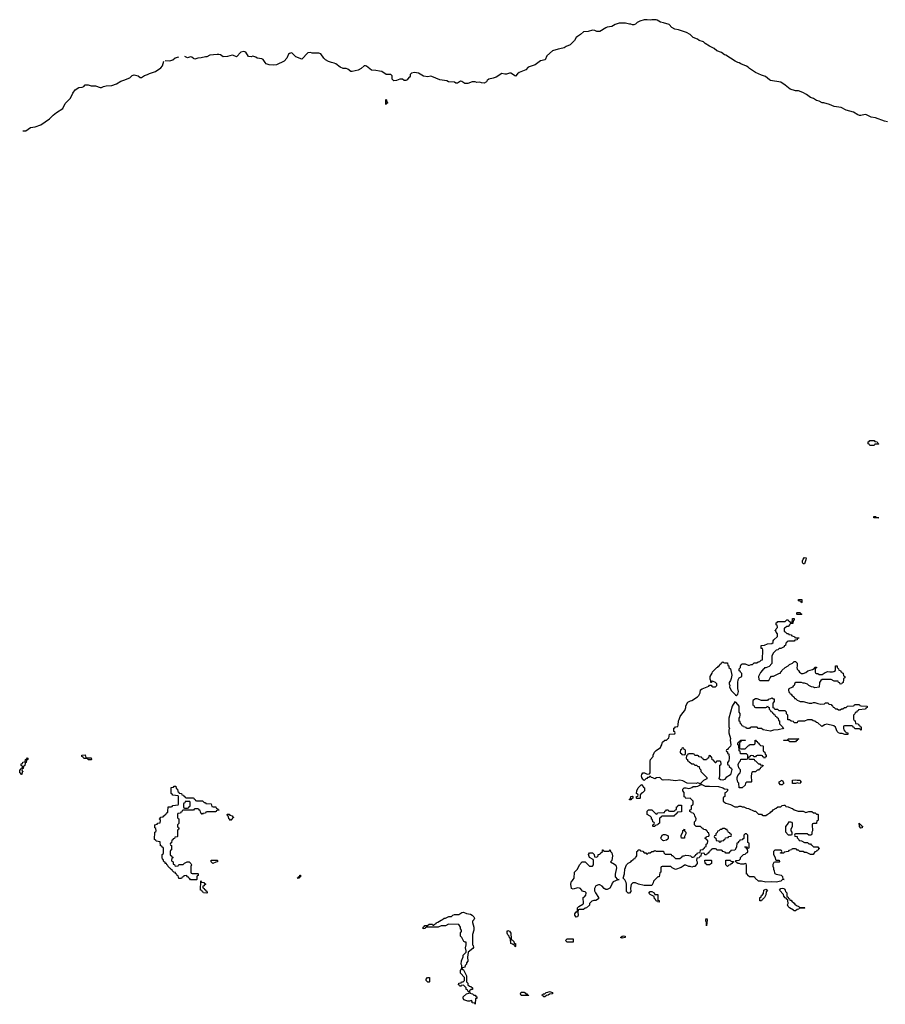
# Model space of a CAD drawing. Header units: inches. Extents: x 2777885 to 2884230, y 684484 to 829189.
# Tile 197 of 239: x 2835146 to 2846820, y 815909 to 829189. Entities that reach past the tile are written whole.
import ezdxf

# ---------------------------------------------------------------- set-up
doc = ezdxf.new("R2010")
doc.units = ezdxf.units.IN
doc.header["$MEASUREMENT"] = 0
for name, color, linetype in [('C8831', 7, 'Continuous'), ('C8832', 7, 'Continuous'), ('C8841', 7, 'Continuous'), ('C8842', 7, 'Continuous')]:
    doc.layers.add(name, color=color, linetype=linetype)

msp = doc.modelspace()

# ---------------------------------------------------------------- linework, layer by layer
at = {"layer": 'C8831', "color": 6}
for points in [[(2835170, 819008), (2835162, 819022), (2835146, 819030), (2835146, 819070), (2835162, 819078), (2835167, 819093), (2835182, 819098), (2835186, 819110), (2835182, 819122), (2835166, 819130), (2835166, 819150), (2835182, 819158), (2835190, 819174), (2835222, 819178), (2835226, 819210), (2835242, 819218), (2835250, 819234), (2835254, 819230), (2835254, 819210), (2835238, 819202), (2835232, 819168), (2835218, 819162), (2835214, 819130), (2835198, 819122), (2835194, 819090), (2835178, 819082), (2835174, 819070), (2835178, 819058), (2835194, 819050), (2835178, 819042), (2835174, 819010)], [(2836110, 819206), (2836068, 819208), (2836062, 819222), (2836050, 819226), (2836010, 819226), (2836002, 819242), (2835986, 819250), (2835986, 819270), (2836030, 819272), (2836038, 819238), (2836053, 819233), (2836112, 819232), (2836114, 819210)], [(2837610, 818468), (2837602, 818482), (2837590, 818486), (2837582, 818522), (2837570, 818526), (2837562, 818542), (2837550, 818546), (2837510, 818546), (2837498, 818542), (2837490, 818526), (2837350, 818526), (2837338, 818522), (2837333, 818507), (2837318, 818502), (2837313, 818487), (2837278, 818482), (2837274, 818470), (2837274, 818430), (2837278, 818418), (2837292, 818410), (2837291, 818349), (2837274, 818330), (2837274, 818310), (2837278, 818298), (2837294, 818290), (2837294, 818270), (2837278, 818262), (2837274, 818250), (2837274, 818170), (2837270, 818166), (2837238, 818162), (2837233, 818147), (2837218, 818142), (2837213, 818127), (2837198, 818122), (2837193, 818087), (2837178, 818082), (2837174, 818070), (2837178, 818058), (2837194, 818050), (2837194, 817990), (2837178, 817982), (2837174, 817970), (2837174, 817930), (2837178, 817918), (2837193, 817913), (2837198, 817898), (2837214, 817890), (2837198, 817882), (2837194, 817850), (2837198, 817838), (2837214, 817830), (2837218, 817798), (2837233, 817793), (2837238, 817778), (2837250, 817774), (2837282, 817778), (2837290, 817794), (2837350, 817794), (2837368, 817812), (2837406, 817830), (2837432, 817830), (2837452, 817810), (2837462, 817790), (2837453, 817767), (2837452, 817750), (2837453, 817693), (2837458, 817678), (2837470, 817674), (2837550, 817674), (2837554, 817670), (2837552, 817648), (2837538, 817642), (2837534, 817630), (2837534, 817590), (2837530, 817586), (2837448, 817588), (2837442, 817602), (2837426, 817610), (2837422, 817622), (2837407, 817627), (2837402, 817642), (2837390, 817646), (2837358, 817642), (2837353, 817627), (2837338, 817622), (2837330, 817606), (2837290, 817606), (2837282, 817642), (2837270, 817646), (2837266, 817666), (2837248, 817670), (2837246, 817686), (2837226, 817690), (2837206, 817710), (2837202, 817722), (2837186, 817730), (2837182, 817742), (2837170, 817746), (2837150, 817766), (2837146, 817786), (2837130, 817788), (2837126, 817806), (2837110, 817808), (2837106, 817826), (2837088, 817830), (2837082, 817862), (2837070, 817866), (2837066, 817890), (2837066, 817930), (2837082, 817938), (2837086, 817950), (2837086, 818010), (2837082, 818022), (2837068, 818028), (2837062, 818042), (2837047, 818047), (2837042, 818102), (2836988, 818108), (2836982, 818122), (2836966, 818130), (2836968, 818230), (2836982, 818238), (2836986, 818250), (2836982, 818282), (2836968, 818290), (2836968, 818330), (2837002, 818338), (2837010, 818354), (2837042, 818358), (2837046, 818390), (2837042, 818402), (2837030, 818406), (2837028, 818412), (2837042, 818418), (2837050, 818434), (2837082, 818438), (2837088, 818452), (2837102, 818458), (2837106, 818470), (2837122, 818478), (2837130, 818494), (2837142, 818498), (2837146, 818510), (2837147, 818573), (2837190, 818574), (2837202, 818578), (2837210, 818592), (2837282, 818598), (2837286, 818610), (2837286, 818710), (2837282, 818722), (2837210, 818728), (2837202, 818742), (2837188, 818750), (2837188, 818830), (2837190, 818834), (2837222, 818838), (2837230, 818852), (2837254, 818850), (2837258, 818818), (2837272, 818810), (2837278, 818778), (2837294, 818770), (2837298, 818758), (2837330, 818752), (2837334, 818734), (2837354, 818730), (2837358, 818718), (2837372, 818712), (2837378, 818698), (2837390, 818694), (2837487, 818693), (2837494, 818690), (2837498, 818678), (2837514, 818670), (2837518, 818658), (2837530, 818654), (2837610, 818652), (2837632, 818632), (2837654, 818630), (2837658, 818618), (2837730, 818611), (2837738, 818578), (2837753, 818573), (2837790, 818571), (2837794, 818554), (2837814, 818550), (2837818, 818538), (2837834, 818530), (2837830, 818526), (2837798, 818522), (2837794, 818510), (2837787, 818507), (2837670, 818506), (2837658, 818502), (2837650, 818486), (2837618, 818482)], [(2837430, 818646), (2837390, 818646), (2837378, 818642), (2837373, 818627), (2837358, 818622), (2837354, 818610), (2837354, 818570), (2837358, 818558), (2837370, 818554), (2837410, 818554), (2837422, 818558), (2837427, 818573), (2837442, 818578), (2837446, 818590), (2837446, 818630), (2837442, 818642)], [(2837990, 818386), (2837982, 818402), (2837968, 818410), (2837962, 818442), (2837948, 818450), (2837946, 818470), (2837950, 818474), (2837970, 818472), (2837978, 818458), (2838014, 818450), (2838018, 818438), (2838034, 818430), (2838018, 818422), (2838010, 818406), (2837998, 818402)], [(2837750, 817809), (2837728, 817830), (2837730, 817851), (2837810, 817854), (2837814, 817850), (2837814, 817830), (2837790, 817828)], [(2837670, 817406), (2837626, 817410), (2837622, 817422), (2837610, 817426), (2837602, 817442), (2837586, 817450), (2837588, 817572), (2837594, 817570), (2837598, 817558), (2837630, 817552), (2837638, 817538), (2837652, 817532), (2837650, 817526), (2837638, 817522), (2837630, 817506), (2837618, 817502), (2837614, 817490), (2837618, 817478), (2837634, 817470), (2837638, 817458), (2837650, 817454), (2837658, 817438), (2837670, 817434), (2837674, 817410)], [(2838910, 817608), (2838886, 817610), (2838902, 817618), (2838906, 817630), (2838922, 817638), (2838926, 817650), (2838932, 817652), (2838934, 817630), (2838918, 817622)]]:
    msp.add_lwpolyline(points, close=True, dxfattribs=at)
at = {"layer": 'C8832', "color": 6}
for points in [[(2840000, 828495), (2839950, 828505), (2839890, 828509), (2839824, 828564), (2839810, 828569), (2839790, 828569), (2839750, 828533), (2839710, 828510), (2839630, 828489), (2839610, 828489), (2839570, 828521), (2839550, 828529), (2839510, 828529), (2839470, 828550), (2839410, 828596), (2839385, 828605), (2839350, 828610), (2839310, 828624), (2839270, 828650), (2839249, 828670), (2839209, 828729), (2839179, 828739), (2839130, 828736), (2839090, 828739), (2839070, 828747), (2839030, 828741), (2838950, 828655), (2838869, 828690), (2838820, 828740), (2838810, 828744), (2838785, 828735), (2838770, 828724), (2838750, 828670), (2838711, 828630), (2838610, 828580), (2838570, 828577), (2838510, 828582), (2838470, 828594), (2838455, 828610), (2838431, 828651), (2838410, 828662), (2838350, 828670), (2838330, 828682), (2838290, 828696), (2838269, 828689), (2838233, 828693), (2838197, 828750), (2838170, 828761), (2838128, 828752), (2838070, 828689), (2838030, 828707), (2838010, 828710), (2837950, 828692), (2837890, 828690), (2837854, 828714), (2837830, 828722), (2837810, 828721), (2837711, 828709), (2837672, 828690), (2837650, 828689), (2837593, 828673), (2837550, 828670), (2837510, 828659), (2837490, 828665), (2837466, 828686), (2837450, 828689), (2837410, 828674), (2837374, 828694)], [(2835190, 827689), (2835230, 827689), (2835290, 827736), (2835355, 827745), (2835430, 827773), (2835550, 827850), (2835597, 827903), (2835642, 827938), (2835730, 827990), (2835761, 828059), (2835830, 828130), (2835862, 828198), (2835895, 828245), (2835944, 828276), (2835990, 828281), (2836011, 828290), (2836031, 828309), (2836070, 828309), (2836110, 828295), (2836150, 828299), (2836170, 828297), (2836230, 828273), (2836250, 828273), (2836274, 828286), (2836310, 828298), (2836390, 828302), (2836450, 828322), (2836510, 828362), (2836550, 828372), (2836630, 828407), (2836663, 828437), (2836690, 828447), (2836742, 828430), (2836770, 828409), (2836790, 828409), (2836830, 828437), (2836870, 828450), (2836895, 828465), (2836976, 828490), (2837050, 828538), (2837072, 828568), (2837088, 828630)], [(2837110, 828640), (2837170, 828634), (2837183, 828637), (2837210, 828649), (2837243, 828677), (2837291, 828690)]]:
    msp.add_lwpolyline(points, dxfattribs=at)
at = {"layer": 'C8841', "color": 6}
for points in [[(2845033, 820000), (2845034, 819950), (2845038, 819938), (2845053, 819933), (2845058, 819918), (2845070, 819914), (2845210, 819914), (2845222, 819918), (2845230, 819934), (2845238, 819918), (2845253, 819913), (2845254, 819890), (2845273, 819873), (2845278, 819858), (2845293, 819853), (2845298, 819838), (2845313, 819833), (2845318, 819818), (2845330, 819814), (2845334, 819794), (2845352, 819792), (2845358, 819778), (2845374, 819770), (2845378, 819738), (2845394, 819730), (2845394, 819690), (2845434, 819650), (2845438, 819638), (2845452, 819630), (2845374, 819610), (2845313, 819607), (2845270, 819592), (2845173, 819613), (2845150, 819629), (2845106, 819630), (2845090, 819646), (2845010, 819646), (2844998, 819642), (2844990, 819628), (2844950, 819628), (2844942, 819642), (2844906, 819650), (2844902, 819662), (2844890, 819666), (2844882, 819682), (2844866, 819690), (2844862, 819722), (2844850, 819726), (2844849, 819770), (2844859, 819781), (2844864, 819810), (2844862, 819830), (2844849, 819851), (2844849, 819930), (2844810, 819978), (2844790, 819988), (2844753, 819930), (2844711, 819769), (2844711, 819651), (2844718, 819630), (2844711, 819609), (2844711, 819570), (2844730, 819494), (2844728, 819470), (2844736, 819410), (2844730, 819389), (2844699, 819361), (2844690, 819346), (2844678, 819342), (2844674, 819330), (2844678, 819318), (2844690, 819314), (2844693, 819293), (2844711, 819289), (2844714, 819230), (2844711, 819191), (2844694, 819170), (2844694, 819150), (2844698, 819138), (2844710, 819134), (2844715, 819115), (2844745, 819090), (2844750, 819074), (2844730, 819005), (2844673, 818967), (2844650, 818941), (2844631, 818930), (2844598, 818938), (2844578, 818950), (2844588, 818990), (2844588, 819132), (2844602, 819138), (2844606, 819150), (2844602, 819182), (2844590, 819186), (2844550, 819186), (2844538, 819182), (2844533, 819167), (2844527, 819167), (2844522, 819182), (2844507, 819187), (2844502, 819202), (2844487, 819207), (2844482, 819242), (2844467, 819247), (2844462, 819262), (2844450, 819266), (2844438, 819262), (2844434, 819230), (2844418, 819222), (2844410, 819206), (2844370, 819206), (2844362, 819222), (2844346, 819230), (2844342, 819242), (2844308, 819248), (2844302, 819262), (2844290, 819266), (2844250, 819266), (2844242, 819282), (2844230, 819286), (2844170, 819286), (2844158, 819282), (2844153, 819267), (2844138, 819262), (2844134, 819230), (2844138, 819218), (2844152, 819212), (2844154, 819194), (2844172, 819190), (2844174, 819174), (2844190, 819172), (2844210, 819152), (2844234, 819150), (2844253, 819133), (2844272, 819132), (2844290, 819114), (2844310, 819114), (2844314, 819090), (2844332, 819070), (2844334, 819050), (2844414, 818970), (2844414, 818950), (2844370, 818929), (2844332, 818890), (2844334, 818874), (2844346, 818874), (2844391, 818851), (2844450, 818853), (2844570, 818847), (2844631, 818830), (2844650, 818816), (2844692, 818810), (2844690, 818786), (2844670, 818766), (2844658, 818762), (2844654, 818750), (2844654, 818710), (2844638, 818702), (2844634, 818690), (2844634, 818650), (2844654, 818630), (2844670, 818622), (2844730, 818605), (2844790, 818572), (2844830, 818572), (2844850, 818582), (2844870, 818582), (2844890, 818572), (2844914, 818570), (2844950, 818552), (2844974, 818550), (2845050, 818514), (2845070, 818514), (2845110, 818474), (2845152, 818472), (2845158, 818458), (2845170, 818454), (2845210, 818454), (2845226, 818470), (2845268, 818492), (2845276, 818504), (2845300, 818520), (2845309, 818531), (2845350, 818552), (2845370, 818572), (2845410, 818574), (2845428, 818592), (2845450, 818594), (2845470, 818594), (2845478, 818578), (2845510, 818572), (2845550, 818552), (2845570, 818551), (2845591, 818531), (2845647, 818513), (2845710, 818512), (2845750, 818494), (2845789, 818511), (2845830, 818511), (2845853, 818493), (2845874, 818490), (2845890, 818474), (2845910, 818474), (2845914, 818470), (2845913, 818393), (2845910, 818386), (2845898, 818382), (2845894, 818350), (2845890, 818346), (2845850, 818346), (2845838, 818342), (2845834, 818330), (2845838, 818250), (2845831, 818230), (2845831, 818210), (2845824, 818196), (2845810, 818188), (2845790, 818188), (2845767, 818207), (2845610, 818206), (2845598, 818202), (2845594, 818190), (2845598, 818178), (2845632, 818172), (2845633, 818153), (2845654, 818130), (2845658, 818118), (2845690, 818112), (2845730, 818092), (2845772, 818092), (2845790, 818074), (2845810, 818074), (2845818, 818058), (2845830, 818054), (2845850, 818034), (2845910, 818034), (2845918, 818018), (2845930, 818014), (2845932, 818008), (2845918, 818002), (2845913, 817987), (2845898, 817982), (2845894, 817970), (2845870, 817966), (2845848, 817928), (2845810, 817928), (2845756, 817956), (2845730, 817958), (2845710, 817968), (2845668, 817968), (2845650, 817986), (2845630, 817986), (2845622, 818002), (2845610, 818006), (2845570, 818006), (2845558, 818002), (2845554, 817990), (2845518, 817982), (2845512, 817968), (2845458, 817962), (2845450, 817946), (2845407, 817947), (2845407, 817953), (2845422, 817958), (2845426, 817970), (2845422, 817982), (2845410, 817986), (2845330, 817986), (2845314, 817970), (2845314, 817930), (2845334, 817890), (2845338, 817858), (2845350, 817854), (2845390, 817854), (2845392, 817830), (2845390, 817826), (2845330, 817826), (2845318, 817822), (2845304, 817796), (2845302, 817770), (2845311, 817751), (2845312, 817730), (2845322, 817710), (2845324, 817684), (2845332, 817672), (2845350, 817662), (2845414, 817650), (2845432, 817632), (2845438, 817598), (2845454, 817590), (2845430, 817588), (2845412, 817570), (2845350, 817557), (2845290, 817561), (2845210, 817555), (2845150, 817569), (2845110, 817569), (2845066, 817610), (2845062, 817622), (2845047, 817627), (2844988, 817628), (2844967, 817647), (2844962, 817662), (2844950, 817666), (2844947, 817787), (2844942, 817802), (2844930, 817806), (2844910, 817798), (2844870, 817798), (2844847, 817807), (2844828, 817808), (2844822, 817822), (2844806, 817830), (2844806, 817850), (2844850, 817854), (2844866, 817870), (2844869, 817891), (2844909, 817931), (2844930, 817934), (2844950, 817954), (2844962, 817958), (2844966, 817970), (2844962, 818002), (2844950, 818006), (2844942, 818022), (2844927, 818027), (2844927, 818033), (2844950, 818034), (2844958, 818018), (2844970, 818014), (2844982, 818018), (2844986, 818030), (2844986, 818070), (2844982, 818082), (2844966, 818090), (2844966, 818190), (2844950, 818206), (2844930, 818206), (2844914, 818190), (2844913, 818147), (2844898, 818142), (2844890, 818126), (2844858, 818122), (2844853, 818107), (2844838, 818102), (2844833, 818087), (2844818, 818082), (2844812, 818030), (2844791, 817989), (2844738, 817982), (2844734, 817970), (2844718, 817962), (2844710, 817946), (2844670, 817946), (2844662, 817962), (2844628, 817968), (2844622, 817982), (2844610, 817986), (2844550, 817986), (2844542, 818002), (2844530, 818006), (2844490, 818006), (2844478, 818002), (2844474, 817990), (2844458, 817982), (2844450, 817966), (2844438, 817962), (2844433, 817947), (2844418, 817942), (2844410, 817926), (2844387, 817927), (2844382, 817942), (2844370, 817946), (2844338, 817942), (2844333, 817907), (2844318, 817902), (2844310, 817886), (2844278, 817882), (2844274, 817850), (2844282, 817830), (2844282, 817810), (2844270, 817788), (2844250, 817768), (2844233, 817767), (2844210, 817758), (2844190, 817768), (2844169, 817769), (2844130, 817786), (2844110, 817786), (2844094, 817770), (2844065, 817755), (2843990, 817729), (2843946, 817750), (2843927, 817767), (2843810, 817766), (2843798, 817762), (2843794, 817750), (2843794, 817690), (2843778, 817682), (2843772, 817630), (2843750, 817626), (2843692, 817570), (2843691, 817549), (2843672, 817510), (2843566, 817510), (2843490, 817530), (2843450, 817549), (2843414, 817546), (2843394, 817526), (2843383, 817477), (2843386, 817430), (2843370, 817409), (2843350, 817409), (2843330, 817430), (2843329, 817529), (2843325, 817550), (2843309, 817589), (2843286, 817610), (2843303, 817670), (2843307, 817730), (2843330, 817791), (2843350, 817811), (2843389, 817831), (2843396, 817844), (2843420, 817860), (2843430, 817872), (2843446, 817874), (2843450, 817894), (2843462, 817898), (2843467, 817913), (2843468, 817972), (2843482, 817978), (2843486, 817990), (2843512, 817992), (2843518, 817978), (2843550, 817974), (2843570, 817954), (2843592, 817952), (2843598, 817938), (2843610, 817934), (2843628, 817952), (2843647, 817953), (2843670, 817972), (2843690, 817972), (2843710, 817982), (2843730, 817974), (2843830, 817974), (2843834, 817950), (2843850, 817934), (2843930, 817934), (2843938, 817918), (2843950, 817914), (2843990, 817874), (2844050, 817874), (2844070, 817894), (2844082, 817898), (2844086, 817910), (2844107, 817913), (2844130, 817922), (2844170, 817918), (2844194, 817910), (2844210, 817894), (2844230, 817894), (2844242, 817898), (2844250, 817914), (2844262, 817918), (2844266, 817930), (2844282, 817938), (2844286, 817950), (2844322, 817958), (2844326, 817990), (2844330, 817994), (2844362, 817998), (2844366, 818010), (2844382, 818018), (2844388, 818032), (2844402, 818038), (2844406, 818070), (2844422, 818078), (2844426, 818110), (2844422, 818122), (2844410, 818126), (2844402, 818142), (2844386, 818150), (2844402, 818158), (2844410, 818174), (2844442, 818178), (2844446, 818190), (2844442, 818222), (2844427, 818227), (2844422, 818242), (2844408, 818248), (2844402, 818262), (2844368, 818268), (2844362, 818282), (2844350, 818286), (2844327, 818307), (2844269, 818309), (2844246, 818330), (2844246, 818370), (2844266, 818390), (2844268, 818410), (2844249, 818449), (2844248, 818468), (2844230, 818486), (2844206, 818490), (2844202, 818502), (2844186, 818510), (2844186, 818530), (2844202, 818538), (2844206, 818550), (2844206, 818590), (2844222, 818598), (2844227, 818613), (2844227, 818647), (2844187, 818687), (2844130, 818686), (2844122, 818702), (2844107, 818707), (2844107, 818767), (2844088, 818790), (2844088, 818810), (2844109, 818830), (2844134, 818830), (2844170, 818821), (2844190, 818823), (2844209, 818831), (2844230, 818846), (2844270, 818846), (2844290, 818851), (2844326, 818870), (2844322, 818882), (2844290, 818894), (2844270, 818888), (2844150, 818892), (2844090, 818921), (2844050, 818930), (2843990, 818925), (2843890, 818936), (2843826, 818930), (2843810, 818935), (2843783, 818963), (2843770, 818969), (2843735, 818965), (2843710, 818949), (2843685, 818965), (2843666, 818970), (2843650, 818986), (2843638, 818982), (2843634, 818970), (2843612, 818968), (2843605, 818955), (2843590, 818949), (2843570, 818929), (2843556, 818936), (2843550, 818946), (2843537, 818970), (2843533, 818990), (2843535, 819010), (2843549, 819031), (2843574, 819030), (2843610, 819012), (2843642, 819018), (2843647, 819033), (2843649, 819190), (2843655, 819210), (2843689, 819251), (2843689, 819270), (2843709, 819310), (2843729, 819331), (2843789, 819371), (2843793, 819387), (2843808, 819410), (2843809, 819430), (2843816, 819444), (2843848, 819472), (2843867, 819473), (2843890, 819494), (2843902, 819498), (2843910, 819552), (2843982, 819558), (2843986, 819570), (2843982, 819582), (2843968, 819588), (2843970, 819634), (2843982, 819638), (2843990, 819652), (2844022, 819658), (2844027, 819673), (2844029, 819731), (2844042, 819750), (2844055, 819790), (2844090, 819842), (2844115, 819870), (2844128, 819912), (2844130, 819934), (2844156, 819984), (2844194, 820000)], [(2845654, 820000), (2845670, 819992), (2845710, 819991), (2845792, 819972), (2845830, 819971), (2845850, 819978), (2845870, 819978), (2845910, 819965), (2845950, 819958), (2845998, 819962), (2846013, 819973), (2846050, 819974), (2846058, 819958), (2846090, 819954), (2846098, 819938), (2846110, 819934), (2846118, 819918), (2846130, 819914), (2846150, 819892), (2846170, 819892), (2846190, 819882), (2846210, 819882), (2846230, 819892), (2846247, 819893), (2846270, 819912), (2846290, 819914), (2846308, 819932), (2846390, 819934), (2846402, 819938), (2846406, 819950), (2846413, 819953), (2846467, 819953), (2846474, 819950), (2846478, 819938), (2846490, 819934), (2846574, 819930), (2846574, 819910), (2846558, 819902), (2846554, 819890), (2846458, 819882), (2846452, 819868), (2846438, 819862), (2846434, 819850), (2846414, 819846), (2846410, 819826), (2846393, 819807), (2846393, 819753), (2846398, 819738), (2846412, 819730), (2846418, 819698), (2846453, 819693), (2846458, 819678), (2846470, 819674), (2846478, 819658), (2846494, 819650), (2846493, 819607), (2846486, 819610), (2846482, 819622), (2846470, 819626), (2846410, 819626), (2846402, 819642), (2846387, 819647), (2846382, 819662), (2846367, 819667), (2846270, 819666), (2846258, 819662), (2846254, 819650), (2846254, 819630), (2846262, 819610), (2846272, 819592), (2846290, 819574), (2846314, 819570), (2846313, 819547), (2846290, 819546), (2846272, 819548), (2846240, 819560), (2846210, 819562), (2846190, 819569), (2846170, 819590), (2846149, 819649), (2846124, 819664), (2846030, 819689), (2846001, 819679), (2845970, 819658), (2845960, 819660), (2845910, 819706), (2845890, 819708), (2845870, 819726), (2845846, 819730), (2845830, 819746), (2845770, 819746), (2845730, 819728), (2845650, 819726), (2845638, 819722), (2845630, 819706), (2845590, 819706), (2845582, 819722), (2845550, 819726), (2845530, 819746), (2845507, 819747), (2845506, 819810), (2845488, 819828), (2845487, 819847), (2845470, 819866), (2845388, 819868), (2845370, 819886), (2845330, 819886), (2845322, 819902), (2845307, 819907), (2845306, 819970), (2845327, 819993), (2845327, 820000)]]:
    msp.add_lwpolyline(points, dxfattribs=at)
for points in [[(2844870, 819354), (2844930, 819354), (2844970, 819394), (2844982, 819398), (2844990, 819414), (2845050, 819414), (2845062, 819418), (2845066, 819430), (2845066, 819470), (2845070, 819471), (2845078, 819458), (2845093, 819453), (2845098, 819438), (2845114, 819430), (2845118, 819418), (2845134, 819410), (2845138, 819398), (2845170, 819394), (2845174, 819390), (2845174, 819330), (2845178, 819318), (2845194, 819310), (2845198, 819278), (2845212, 819272), (2845212, 819248), (2845198, 819242), (2845190, 819226), (2845182, 819242), (2845167, 819247), (2845162, 819262), (2845150, 819266), (2845090, 819266), (2845078, 819262), (2845070, 819246), (2845047, 819247), (2845042, 819262), (2845010, 819266), (2844998, 819262), (2844993, 819247), (2844978, 819242), (2844974, 819230), (2844978, 819218), (2844990, 819214), (2845050, 819214), (2845058, 819198), (2845070, 819194), (2845110, 819154), (2845130, 819154), (2845138, 819138), (2845170, 819134), (2845174, 819126), (2845158, 819122), (2845153, 819107), (2845138, 819102), (2845133, 819087), (2845118, 819082), (2845112, 819068), (2845090, 819066), (2845070, 819046), (2845030, 819046), (2845018, 819042), (2845012, 818990), (2845014, 818910), (2845010, 818906), (2844950, 818906), (2844934, 818890), (2844930, 818866), (2844890, 818829), (2844848, 818830), (2844846, 818890), (2844830, 818906), (2844824, 818944), (2844823, 818970), (2844830, 818996), (2844864, 819030), (2844869, 819050), (2844869, 819070), (2844850, 819089), (2844845, 819105), (2844838, 819110), (2844836, 819144), (2844850, 819174), (2844867, 819193), (2844870, 819214), (2844950, 819214), (2844962, 819218), (2844966, 819230), (2844966, 819270), (2844950, 819286), (2844867, 819287), (2844862, 819322), (2844850, 819326), (2844849, 819329), (2844846, 819406), (2844830, 819408), (2844830, 819434), (2844842, 819438), (2844846, 819450), (2844862, 819458), (2844870, 819472), (2844934, 819470), (2844930, 819466), (2844890, 819466), (2844878, 819462), (2844873, 819447), (2844858, 819442), (2844854, 819430), (2844854, 819370), (2844858, 819358)], [(2845610, 819448), (2845532, 819448), (2845510, 819466), (2845450, 819466), (2845446, 819470), (2845506, 819474), (2845510, 819491), (2845654, 819490), (2845638, 819482), (2845633, 819467), (2845618, 819462)], [(2844090, 819366), (2844078, 819362), (2844073, 819347), (2844058, 819342), (2844054, 819310), (2844058, 819298), (2844073, 819293), (2844078, 819278), (2844110, 819274), (2844122, 819278), (2844126, 819290), (2844126, 819330), (2844122, 819342), (2844107, 819347), (2844102, 819362)], [(2845430, 818868), (2845406, 818870), (2845388, 818890), (2845389, 818911), (2845430, 818931), (2845451, 818890)], [(2845670, 818889), (2845646, 818890), (2845638, 818898), (2845611, 818889), (2845569, 818889), (2845568, 818930), (2845610, 818938), (2845630, 818932), (2845674, 818930), (2845678, 818918), (2845692, 818910), (2845678, 818902)], [(2843470, 818686), (2843466, 818690), (2843466, 818710), (2843482, 818718), (2843486, 818730), (2843482, 818742), (2843466, 818750), (2843467, 818787), (2843489, 818830), (2843530, 818874), (2843558, 818838), (2843571, 818830), (2843574, 818790), (2843550, 818766), (2843538, 818762), (2843530, 818746), (2843518, 818742), (2843514, 818730), (2843514, 818690), (2843510, 818686)], [(2843370, 818666), (2843370, 818674), (2843382, 818678), (2843390, 818712), (2843410, 818714), (2843414, 818710), (2843414, 818690), (2843398, 818682), (2843390, 818666)], [(2843690, 818306), (2843686, 818310), (2843686, 818330), (2843702, 818338), (2843706, 818350), (2843702, 818362), (2843686, 818370), (2843682, 818402), (2843668, 818408), (2843666, 818430), (2843648, 818448), (2843608, 818470), (2843608, 818512), (2843627, 818533), (2843670, 818532), (2843730, 818474), (2843742, 818478), (2843746, 818490), (2843753, 818493), (2843830, 818494), (2843842, 818498), (2843847, 818513), (2843862, 818518), (2843870, 818534), (2843890, 818534), (2843898, 818518), (2843910, 818514), (2843970, 818514), (2843982, 818518), (2843988, 818532), (2844002, 818538), (2844006, 818570), (2844022, 818578), (2844027, 818593), (2844073, 818593), (2844073, 818507), (2844018, 818502), (2844013, 818487), (2843998, 818482), (2843993, 818467), (2843978, 818462), (2843970, 818446), (2843810, 818446), (2843798, 818442), (2843793, 818427), (2843778, 818422), (2843774, 818410), (2843774, 818350), (2843758, 818342), (2843752, 818328), (2843718, 818322), (2843710, 818306)], [(2845547, 818367), (2845514, 818366), (2845512, 818350), (2845473, 818307), (2845473, 818233), (2845510, 818194), (2845550, 818194), (2845562, 818198), (2845566, 818210), (2845566, 818230), (2845549, 818249), (2845549, 818270), (2845568, 818310), (2845567, 818347), (2845562, 818362)], [(2846490, 818286), (2846470, 818306), (2846469, 818351), (2846474, 818346), (2846474, 818334), (2846490, 818332), (2846498, 818318), (2846511, 818310), (2846510, 818288)], [(2844070, 818148), (2844068, 818170), (2844069, 818191), (2844088, 818230), (2844088, 818252), (2844102, 818258), (2844110, 818272), (2844114, 818270), (2844114, 818250), (2844132, 818230), (2844131, 818209), (2844112, 818170), (2844110, 818148)], [(2844650, 818278), (2844630, 818278), (2844610, 818268), (2844593, 818267), (2844573, 818247), (2844558, 818242), (2844553, 818227), (2844534, 818210), (2844533, 818187), (2844518, 818182), (2844514, 818170), (2844518, 818158), (2844534, 818150), (2844538, 818118), (2844570, 818114), (2844578, 818098), (2844590, 818094), (2844602, 818098), (2844610, 818114), (2844642, 818118), (2844647, 818133), (2844662, 818138), (2844667, 818153), (2844702, 818158), (2844710, 818174), (2844742, 818178), (2844746, 818190), (2844742, 818202), (2844727, 818207), (2844722, 818222), (2844707, 818227), (2844702, 818242), (2844690, 818246), (2844686, 818266), (2844674, 818266)], [(2843830, 818114), (2843819, 818119), (2843799, 818139), (2843794, 818150), (2843809, 818191), (2843830, 818201), (2843850, 818201), (2843885, 818185), (2843892, 818170), (2843892, 818150), (2843886, 818134), (2843870, 818124)], [(2843050, 817455), (2843028, 817470), (2843000, 817500), (2842970, 817522), (2842950, 817522), (2842915, 817505), (2842897, 817470), (2842899, 817439), (2842911, 817410), (2842951, 817350), (2842954, 817330), (2842914, 817310), (2842890, 817309), (2842862, 817298), (2842831, 817269), (2842830, 817248), (2842790, 817208), (2842770, 817206), (2842750, 817188), (2842693, 817187), (2842678, 817182), (2842672, 817150), (2842678, 817110), (2842670, 817088), (2842650, 817086), (2842635, 817110), (2842635, 817130), (2842650, 817154), (2842662, 817158), (2842667, 817173), (2842670, 817212), (2842688, 817230), (2842740, 817260), (2842748, 817270), (2842746, 817350), (2842762, 817358), (2842770, 817374), (2842782, 817378), (2842786, 817410), (2842770, 817426), (2842748, 817428), (2842736, 817436), (2842709, 817469), (2842696, 817476), (2842670, 817479), (2842610, 817461), (2842589, 817470), (2842579, 817530), (2842582, 817550), (2842589, 817570), (2842602, 817578), (2842610, 817594), (2842626, 817610), (2842628, 817690), (2842668, 817730), (2842695, 817790), (2842730, 817831), (2842771, 817831), (2842830, 817774), (2842870, 817774), (2842886, 817790), (2842886, 817850), (2842882, 817862), (2842829, 817890), (2842819, 817930), (2842830, 817950), (2842872, 817950), (2842894, 817930), (2842898, 817898), (2842930, 817894), (2842946, 817910), (2842946, 817930), (2842970, 817934), (2842975, 817945), (2843006, 817970), (2843007, 817993), (2843013, 817993), (2843018, 817978), (2843030, 817974), (2843090, 817974), (2843102, 817978), (2843110, 817994), (2843114, 817970), (2843130, 817954), (2843139, 817910), (2843131, 817849), (2843114, 817830), (2843170, 817799), (2843185, 817785), (2843195, 817750), (2843177, 817663), (2843178, 817630), (2843210, 817594), (2843232, 817590), (2843211, 817589), (2843150, 817559), (2843137, 817543), (2843126, 817514), (2843104, 817476), (2843070, 817455)], [(2844410, 817789), (2844406, 817806), (2844389, 817809), (2844387, 817853), (2844470, 817854), (2844474, 817850), (2844474, 817810), (2844450, 817789)], [(2844690, 817768), (2844668, 817788), (2844669, 817851), (2844727, 817853), (2844734, 817850), (2844738, 817838), (2844773, 817833), (2844773, 817827), (2844758, 817822), (2844750, 817806), (2844738, 817802), (2844734, 817790), (2844710, 817786)], [(2843770, 817288), (2843746, 817290), (2843742, 817302), (2843730, 817306), (2843722, 817322), (2843706, 817330), (2843702, 817362), (2843650, 817388), (2843630, 817408), (2843648, 817430), (2843671, 817430), (2843702, 817410), (2843712, 817392), (2843754, 817390), (2843754, 817314), (2843771, 817311)], [(2845130, 817306), (2845129, 817351), (2845146, 817354), (2845148, 817370), (2845160, 817380), (2845176, 817404), (2845182, 817450), (2845210, 817461), (2845218, 817458), (2845231, 817450), (2845215, 817425), (2845210, 817386), (2845192, 817350), (2845170, 817326), (2845158, 817322), (2845150, 817306)], [(2845673, 817213), (2845730, 817214), (2845734, 817210), (2845730, 817206), (2845673, 817207), (2845658, 817202), (2845654, 817190), (2845632, 817188), (2845610, 817168), (2845590, 817168), (2845580, 817180), (2845528, 817210), (2845510, 817228), (2845502, 817250), (2845508, 817270), (2845507, 817307), (2845502, 817322), (2845490, 817326), (2845482, 817342), (2845470, 817346), (2845450, 817366), (2845448, 817390), (2845395, 817450), (2845409, 817470), (2845430, 817473), (2845450, 817471), (2845462, 817462), (2845471, 817450), (2845472, 817430), (2845491, 817410), (2845493, 817373), (2845498, 817358), (2845510, 817354), (2845514, 817334), (2845530, 817332), (2845534, 817314), (2845550, 817312), (2845558, 817298), (2845591, 817271), (2845598, 817258), (2845621, 817241), (2845654, 817230), (2845658, 817218)], [(2841270, 816034), (2841290, 816034), (2841298, 816018), (2841312, 816010), (2841311, 815989), (2841294, 815986), (2841290, 815909), (2841282, 815922), (2841248, 815930), (2841247, 815947), (2841238, 815958), (2841211, 815949), (2841190, 815949), (2841138, 815970), (2841129, 815990), (2841129, 816011), (2841170, 816052), (2841202, 816058), (2841206, 816070), (2841202, 816082), (2841188, 816088), (2841186, 816106), (2841169, 816109), (2841166, 816130), (2841130, 816166), (2841098, 816162), (2841090, 816146), (2841082, 816162), (2841066, 816170), (2841067, 816193), (2841102, 816198), (2841106, 816210), (2841127, 816213), (2841146, 816230), (2841146, 816270), (2841089, 816329), (2841089, 816370), (2841102, 816378), (2841107, 816393), (2841108, 816430), (2841102, 816450), (2841103, 816497), (2841128, 816550), (2841129, 816570), (2841168, 816610), (2841169, 816630), (2841159, 816670), (2841169, 816710), (2841166, 816746), (2841154, 816746), (2841136, 816756), (2841109, 816809), (2841089, 816830), (2841089, 816871), (2841106, 816890), (2841106, 816910), (2841090, 816926), (2841089, 816950), (2841070, 816986), (2840931, 816989), (2840890, 816969), (2840830, 816968), (2840790, 816949), (2840633, 816947), (2840618, 816942), (2840614, 816930), (2840588, 816928), (2840588, 816950), (2840602, 816958), (2840608, 816972), (2840647, 816973), (2840670, 816991), (2840714, 816990), (2840718, 816978), (2840730, 816974), (2840746, 816990), (2840762, 816998), (2840769, 817010), (2840785, 817015), (2840830, 817045), (2840850, 817052), (2840870, 817072), (2840890, 817072), (2840933, 817093), (2840970, 817094), (2840986, 817110), (2841010, 817118), (2841070, 817121), (2841110, 817145), (2841130, 817151), (2841174, 817134), (2841226, 817126), (2841250, 817111), (2841271, 817090), (2841278, 817070), (2841271, 817050), (2841252, 817028), (2841251, 817010), (2841271, 816950), (2841271, 816910), (2841252, 816850), (2841252, 816712), (2841262, 816702), (2841264, 816676), (2841257, 816663), (2841194, 816610), (2841191, 816571), (2841185, 816550), (2841191, 816489), (2841174, 816470), (2841174, 816450), (2841154, 816430), (2841151, 816409), (2841118, 816402), (2841114, 816390), (2841118, 816378), (2841132, 816372), (2841170, 816294), (2841173, 816213), (2841190, 816194), (2841192, 816172), (2841212, 816152), (2841230, 816151), (2841252, 816130), (2841251, 816109), (2841233, 816107), (2841214, 816090), (2841218, 816058), (2841252, 816052)], [(2844410, 816968), (2844409, 817010), (2844398, 817030), (2844398, 817050), (2844410, 817071), (2844418, 817050)], [(2841830, 816686), (2841826, 816706), (2841814, 816706), (2841798, 816718), (2841790, 816718), (2841769, 816730), (2841767, 816787), (2841762, 816802), (2841750, 816806), (2841747, 816827), (2841730, 816846), (2841722, 816870), (2841722, 816890), (2841730, 816902), (2841750, 816896), (2841771, 816870), (2841773, 816793), (2841778, 816778), (2841790, 816774), (2841810, 816754), (2841814, 816734), (2841834, 816730), (2841834, 816690)], [(2842610, 816749), (2842530, 816749), (2842506, 816770), (2842530, 816790), (2842610, 816791)], [(2843270, 816799), (2843249, 816810), (2843269, 816830), (2843290, 816833), (2843311, 816830), (2843310, 816809)], [(2840650, 816206), (2840626, 816230), (2840626, 816250), (2840646, 816270), (2840674, 816270), (2840674, 816210), (2840670, 816206)], [(2842010, 816028), (2841910, 816029), (2841902, 816050), (2841910, 816074), (2841948, 816072), (2841964, 816064), (2841972, 816052), (2841991, 816051), (2841994, 816034), (2842014, 816030)], [(2842230, 816008), (2842209, 816009), (2842206, 816026), (2842188, 816030), (2842202, 816038), (2842206, 816050), (2842228, 816052), (2842246, 816070), (2842270, 816072), (2842290, 816082), (2842332, 816070), (2842332, 816048), (2842290, 816046), (2842274, 816030), (2842250, 816028)]]:
    msp.add_lwpolyline(points, close=True, dxfattribs=at)
at = {"layer": 'C8842', "color": 6}
for points in [[(2846850, 827810), (2846810, 827820), (2846686, 827866), (2846630, 827875), (2846566, 827906), (2846550, 827910), (2846490, 827898), (2846470, 827899), (2846448, 827908), (2846390, 827944), (2846290, 827969), (2846225, 828005), (2846130, 828018), (2846067, 828047), (2845990, 828069), (2845970, 828070), (2845930, 828089), (2845890, 828099), (2845850, 828126), (2845810, 828139), (2845759, 828179), (2845708, 828208), (2845650, 828229), (2845610, 828230), (2845535, 828250), (2845470, 828307), (2845410, 828347), (2845270, 828369), (2845256, 828376), (2845203, 828423), (2845150, 828441), (2845070, 828479), (2844990, 828530), (2844970, 828549), (2844950, 828561), (2844872, 828592), (2844849, 828609), (2844830, 828613), (2844795, 828630), (2844670, 828709), (2844650, 828714), (2844610, 828746), (2844550, 828769), (2844510, 828799), (2844450, 828830), (2844390, 828869), (2844369, 828889), (2844310, 828909), (2844287, 828927), (2844230, 828950), (2844190, 828989), (2844137, 829017), (2844030, 829053), (2843983, 829063), (2843943, 829083), (2843906, 829126), (2843830, 829149), (2843790, 829155), (2843745, 829185), (2843730, 829189), (2843671, 829189), (2843650, 829181), (2843610, 829189), (2843570, 829189), (2843510, 829169), (2843472, 829150), (2843452, 829130), (2843430, 829118), (2843410, 829118), (2843389, 829129), (2843371, 829129), (2843317, 829143), (2843230, 829144), (2843175, 829125), (2843130, 829097), (2843071, 829089), (2843050, 829081), (2842970, 829029), (2842930, 829029), (2842902, 829042), (2842870, 829049), (2842814, 829030), (2842750, 829025), (2842710, 828989), (2842670, 828964), (2842653, 828947), (2842630, 828910), (2842571, 828849), (2842514, 828826), (2842490, 828809), (2842470, 828803), (2842410, 828793), (2842330, 828769), (2842257, 828703), (2842231, 828649), (2842170, 828633), (2842098, 828582), (2842005, 828550), (2841970, 828514), (2841882, 828478), (2841859, 828461), (2841831, 828429), (2841770, 828469), (2841750, 828469), (2841710, 828453), (2841690, 828453), (2841650, 828463), (2841570, 828416), (2841530, 828401), (2841471, 828389), (2841451, 828370), (2841442, 828350), (2841410, 828334), (2841376, 828336), (2841350, 828348), (2841310, 828342), (2841289, 828349), (2841250, 828349), (2841190, 828329), (2841150, 828329), (2841110, 828355), (2841090, 828362), (2841050, 828335), (2841030, 828335), (2841008, 828348), (2840931, 828349), (2840906, 828366), (2840810, 828377), (2840703, 828423), (2840690, 828426), (2840650, 828418), (2840590, 828429), (2840526, 828466), (2840470, 828479), (2840431, 828469), (2840411, 828450), (2840411, 828429), (2840404, 828416), (2840392, 828408), (2840370, 828378), (2840354, 828370), (2840330, 828369), (2840308, 828388), (2840272, 828388), (2840230, 828368), (2840190, 828366), (2840168, 828388), (2840168, 828430), (2840150, 828448), (2840090, 828449), (2840030, 828489), (2840000, 828495)], [(2844194, 820000), (2844210, 820007), (2844285, 820055), (2844304, 820076), (2844322, 820110), (2844329, 820150), (2844350, 820166), (2844439, 820201), (2844450, 820214), (2844470, 820214), (2844480, 820200), (2844492, 820192), (2844528, 820192), (2844540, 820200), (2844548, 820210), (2844548, 820230), (2844530, 820248), (2844490, 820266), (2844478, 820262), (2844474, 820250), (2844467, 820247), (2844466, 820270), (2844456, 820296), (2844459, 820330), (2844485, 820375), (2844490, 820391), (2844550, 820451), (2844562, 820458), (2844570, 820471), (2844582, 820478), (2844590, 820494), (2844609, 820511), (2844610, 820514), (2844622, 820518), (2844626, 820530), (2844634, 820530), (2844638, 820518), (2844650, 820514), (2844690, 820514), (2844698, 820478), (2844710, 820474), (2844711, 820451), (2844730, 820432), (2844748, 820350), (2844739, 820301), (2844730, 820278), (2844712, 820250), (2844712, 820230), (2844722, 820210), (2844718, 820190), (2844742, 820142), (2844791, 820091), (2844794, 820090), (2844798, 820078), (2844810, 820074), (2844830, 820094), (2844842, 820130), (2844830, 820170), (2844830, 820250), (2844837, 820283), (2844850, 820314), (2844886, 820330), (2844886, 820370), (2844867, 820387), (2844862, 820402), (2844850, 820406), (2844849, 820411), (2844850, 820434), (2844868, 820452), (2844868, 820468), (2844878, 820490), (2844890, 820502), (2844930, 820502), (2844970, 820482), (2844990, 820482), (2845010, 820492), (2845030, 820494), (2845050, 820514), (2845087, 820513), (2845106, 820530), (2845127, 820533), (2845146, 820550), (2845166, 820554), (2845168, 820690), (2845166, 820706), (2845148, 820710), (2845146, 820750), (2845190, 820752), (2845232, 820772), (2845290, 820774), (2845306, 820790), (2845308, 820812), (2845316, 820824), (2845366, 820870), (2845367, 820907), (2845346, 820930), (2845342, 820942), (2845328, 820950), (2845342, 820958), (2845347, 820973), (2845366, 820990), (2845362, 821022), (2845348, 821028), (2845350, 821054), (2845362, 821058), (2845370, 821072), (2845470, 821074), (2845490, 821094), (2845510, 821094), (2845518, 821078), (2845533, 821073), (2845538, 821058), (2845550, 821054), (2845562, 821058), (2845570, 821114), (2845593, 821113), (2845592, 821088), (2845578, 821082), (2845573, 821047), (2845538, 821042), (2845534, 821030), (2845510, 821006), (2845490, 821006), (2845470, 820986), (2845458, 820982), (2845454, 820950), (2845458, 820938), (2845470, 820934), (2845492, 820912), (2845514, 820910), (2845518, 820898), (2845550, 820892), (2845558, 820878), (2845594, 820870), (2845598, 820858), (2845613, 820853), (2845652, 820852), (2845653, 820847), (2845638, 820842), (2845630, 820826), (2845598, 820822), (2845592, 820808), (2845513, 820807), (2845498, 820802), (2845492, 820788), (2845478, 820782), (2845474, 820750), (2845458, 820742), (2845454, 820730), (2845411, 820709), (2845390, 820708), (2845370, 820688), (2845350, 820686), (2845310, 820648), (2845291, 820610), (2845290, 820506), (2845255, 820465), (2845208, 820448), (2845192, 820448), (2845185, 820435), (2845172, 820428), (2845166, 820414), (2845138, 820382), (2845118, 820350), (2845112, 820330), (2845114, 820290), (2845130, 820274), (2845250, 820274), (2845268, 820312), (2845287, 820333), (2845310, 820334), (2845394, 820374), (2845406, 820374), (2845410, 820394), (2845422, 820398), (2845426, 820410), (2845469, 820451), (2845510, 820472), (2845530, 820492), (2845570, 820512), (2845590, 820531), (2845611, 820531), (2845630, 820512), (2845631, 820469), (2845625, 820450), (2845631, 820431), (2845650, 820412), (2845662, 820390), (2845690, 820371), (2845710, 820371), (2845750, 820385), (2845775, 820405), (2845836, 820424), (2845862, 820438), (2845870, 820454), (2845890, 820454), (2845890, 820446), (2845878, 820442), (2845873, 820427), (2845872, 820390), (2845880, 820380), (2845891, 820371), (2845910, 820371), (2845930, 820358), (2845970, 820358), (2846010, 820385), (2846043, 820397), (2846071, 820391), (2846110, 820391), (2846124, 820396), (2846148, 820412), (2846150, 820474), (2846170, 820474), (2846173, 820453), (2846190, 820434), (2846194, 820414), (2846214, 820410), (2846218, 820398), (2846234, 820390), (2846238, 820378), (2846250, 820374), (2846258, 820338), (2846274, 820330), (2846274, 820310), (2846258, 820302), (2846254, 820290), (2846252, 820250), (2846238, 820242), (2846234, 820230), (2846210, 820228), (2846206, 820246), (2846188, 820250), (2846186, 820266), (2846130, 820268), (2846089, 820289), (2845970, 820289), (2845950, 820278), (2845931, 820250), (2845930, 820186), (2845870, 820178), (2845850, 820188), (2845826, 820190), (2845790, 820208), (2845769, 820229), (2845730, 820242), (2845710, 820242), (2845688, 820248), (2845613, 820247), (2845598, 820242), (2845592, 820208), (2845578, 820202), (2845570, 820186), (2845518, 820162), (2845514, 820150), (2845518, 820118), (2845530, 820114), (2845538, 820098), (2845550, 820094), (2845558, 820078), (2845592, 820050), (2845594, 820034), (2845610, 820032), (2845630, 820012), (2845654, 820000)], [(2845327, 820000), (2845326, 820026), (2845314, 820026), (2845290, 820038), (2845272, 820028), (2845238, 820022), (2845230, 820006), (2845150, 820008), (2845093, 820027), (2845070, 820028), (2845033, 820007), (2845033, 820000)]]:
    msp.add_lwpolyline(points, dxfattribs=at)
for points in [[(2840090, 828046), (2840086, 828050), (2840086, 828110), (2840090, 828114), (2840094, 828110), (2840098, 828078), (2840112, 828070), (2840098, 828062)], [(2846610, 823446), (2846602, 823462), (2846588, 823470), (2846590, 823494), (2846602, 823498), (2846610, 823512), (2846670, 823514), (2846678, 823498), (2846710, 823494), (2846718, 823478), (2846734, 823470), (2846730, 823466), (2846690, 823466), (2846678, 823462), (2846670, 823448)], [(2846730, 822469), (2846666, 822470), (2846666, 822490), (2846694, 822490), (2846698, 822478), (2846734, 822470)], [(2845710, 821848), (2845702, 821870), (2845702, 821890), (2845710, 821912), (2845730, 821934), (2845747, 821933), (2845751, 821930), (2845750, 821906), (2845730, 821849)], [(2845690, 821326), (2845682, 821342), (2845649, 821349), (2845649, 821370), (2845694, 821370), (2845694, 821330)], [(2845630, 821166), (2845626, 821170), (2845626, 821190), (2845630, 821194), (2845672, 821192), (2845678, 821178), (2845693, 821173), (2845690, 821166)]]:
    msp.add_lwpolyline(points, close=True, dxfattribs=at)

doc.saveas('drawing.dxf')
